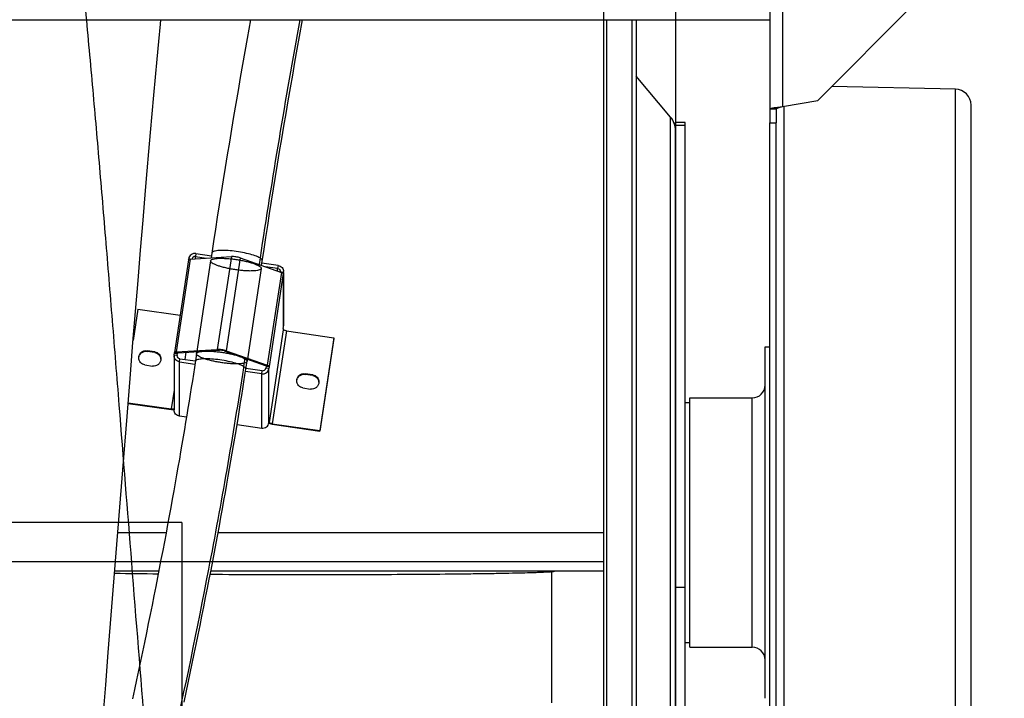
# Model space of a CAD drawing. Extents: x 0 to 420, y -49 to 297.
# Tile 8 of 20: x 212 to 243, y 89 to 110. Entities that reach past the tile are written whole.
import ezdxf

# ---------------------------------------------------------------- set-up
doc = ezdxf.new("R2010")
doc.units = 0
doc.header["$LTSCALE"] = 23.1
doc.layers.get('0').update_dxf_attribs({"linetype": 'CONTINUOUS'})
for name, color, linetype in [('110528_DXF_CONTINUOUS_LINE', 7, 'CONTINUOUS'), ('110528_DXF_DIMENSION', 7, 'CONTINUOUS'), ('110536_DXF_CONTINUOUS_LINE', 7, 'CONTINUOUS'), ('110618_DXF_CONTINUOUS_LINE', 7, 'CONTINUOUS'), ('110660_DXF_CONTINUOUS_LINE', 7, 'CONTINUOUS'), ('110802_DXF_CONTINUOUS_LINE', 7, 'CONTINUOUS'), ('111735_DXF_CONTINUOUS_LINE', 7, 'CONTINUOUS'), ('111736_DXF_CONTINUOUS_LINE', 7, 'CONTINUOUS'), ('124297_DXF_CONTINUOUS_LINE', 7, 'CONTINUOUS'), ('ASE_85_125-10_DXF_DIMENSIO', 7, 'CONTINUOUS'), ('G_ASE_DUMMY_DXF_CONTINUOUS', 7, 'CONTINUOUS'), ('GUIDE_125_DXF_CONTINUOUS_L', 7, 'CONTINUOUS'), ('HOSE_125_10_DXF_CONTINUOUS', 7, 'CONTINUOUS'), ('SPRING_DUMMYDXF_CONTINUOUS', 7, 'CONTINUOUS')]:
    doc.layers.add(name, color=color, linetype=linetype)
doc.styles.get("Standard").update_dxf_attribs({"font": 'txt', "width": 0.7})
doc.dimstyles.new('DIMSTYLE_2', dxfattribs={"dimtxt": 3.5, "dimasz": 3, "dimexe": 1.5, "dimexo": 1, "dimgap": 0.875, "dimtad": 1, "dimdec": 3, "dimlfac": 10, "dimtxsty": 'STANDARD', "dimblk": '_ARROW_FILLED', "dimblk1": '_ARROW_FILLED', "dimblk2": '_ARROW_FILLED', "dimcen": 0.09, "dimazin": 3, "dimtp": 0.8, "dimtm": 0.8, "dimtfac": 1, "dimtdec": 3, "dimtofl": 0, "dimtmove": 0, "dimatfit": 3, "dimtolj": 1})

# ---------------------------------------------------------------- blocks, each defined once
blk = doc.blocks.new('_ARROW_FILLED')
at = {"color": 0, "linetype": 'BYBLOCK'}
blk.add_solid([(0, 0), (-1, 0.167), (-1, -0.167)], dxfattribs=at)
blk = doc.blocks.new('*D4')
at = {"layer": 'ASE_85_125-10_DXF_DIMENSIO', "color": 2, "linetype": 'CONTINUOUS'}
for p, q in [((241.104, 121.428), (265.404, 121.428)), ((263.904, 121.428), (263.904, 94.001)), ((263.904, 66.574), (263.904, 94.001)), ((241.104, 66.574), (265.404, 66.574))]:
    blk.add_line(p, q, dxfattribs=at)
at = {"layer": 'ASE_85_125-10_DXF_DIMENSIO', "color": 2, "linetype": 'CONTINUOUS', "xscale": 3, "yscale": 3, "zscale": 3}
for p, rotation in [((263.904, 121.428), 90), ((263.904, 66.574), 270)]:
    blk.add_blockref('_ARROW_FILLED', p, dxfattribs=dict(at, rotation=rotation))
at = {"layer": 'ASE_85_125-10_DXF_DIMENSIO', "color": 2, "linetype": 'CONTINUOUS', "insert": (259.529, 94.001), "char_height": 3.5, "width": 26.25, "attachment_point": 2, "rotation": 90}
blk.add_mtext('548,533', dxfattribs=at)
blk = doc.blocks.new('*D5')
at = {"layer": 'ASE_85_125-10_DXF_DIMENSIO', "color": 2, "linetype": 'CONTINUOUS'}
for p, q in [((242.204, 119.501), (255.404, 119.501)), ((253.904, 119.501), (253.904, 94.001)), ((253.904, 68.501), (253.904, 94.001)), ((242.204, 68.501), (255.404, 68.501))]:
    blk.add_line(p, q, dxfattribs=at)
at = {"layer": 'ASE_85_125-10_DXF_DIMENSIO', "color": 2, "linetype": 'CONTINUOUS', "xscale": 3, "yscale": 3, "zscale": 3}
for p, rotation in [((253.904, 119.501), 90), ((253.904, 68.501), 270)]:
    blk.add_blockref('_ARROW_FILLED', p, dxfattribs=dict(at, rotation=rotation))
at = {"layer": 'ASE_85_125-10_DXF_DIMENSIO', "color": 2, "linetype": 'CONTINUOUS', "insert": (249.529, 94.001), "char_height": 3.5, "width": 10.875, "attachment_point": 2, "rotation": 90}
blk.add_mtext('510', dxfattribs=at)

msp = doc.modelspace()

# ---------------------------------------------------------------- linework, layer by layer
at = {"layer": '110528_DXF_CONTINUOUS_LINE', "color": 7, "linetype": 'CONTINUOUS'}
for p, q in [((230.40135, 109.73186), (230.40135, 78.60101)), ((231.28747, 109.73186), (231.28747, 78.60101))]:
    msp.add_line(p, q, dxfattribs=at)
at = {"layer": '110528_DXF_CONTINUOUS_LINE', "color": 9, "linetype": 'CONTINUOUS'}
for p, q in [((230.48843, 109.73186), (230.48843, 78.60101)), ((232.49703, 81.31978), (232.49703, 106.68225))]:
    msp.add_line(p, q, dxfattribs=at)
at = {"layer": '110528_DXF_CONTINUOUS_LINE', "color": 3, "linetype": 'CONTINUOUS'}
for p, q in [((231.41737, 109.73186), (231.41737, 78.60101)), ((232.49703, 106.68225), (231.41737, 107.96893))]:
    msp.add_line(p, q, dxfattribs=at)
msp.add_arc((231.9991, 106.26443), 0.65, 0, 40, dxfattribs=at)
at = {"layer": '110528_DXF_DIMENSION', "color": 2, "linetype": 'CONTINUOUS'}
msp.add_line((232.6491, 135.25044), (232.6491, 52.75159), dxfattribs=at)
at = {"layer": '110536_DXF_CONTINUOUS_LINE', "color": 3, "linetype": 'CONTINUOUS'}
for p, q in [((235.6036, 117.19306), (235.6036, 106.50101)), ((240.1036, 110.20632), (237.1036, 107.20632)), ((236.0036, 107.01236), (237.1036, 107.20632)), ((235.6036, 70.80897), (235.6036, 106.50101))]:
    msp.add_line(p, q, dxfattribs=at)
at = {"layer": '110536_DXF_CONTINUOUS_LINE', "color": 9, "linetype": 'CONTINUOUS'}
msp.add_line((236.0036, 117.25327), (236.0036, 107.01236), dxfattribs=at)
at = {"layer": '110536_DXF_CONTINUOUS_LINE', "color": 7, "linetype": 'CONTINUOUS'}
for p, q in [((235.6036, 106.93934), (235.8036, 106.93934)), ((235.8036, 106.93934), (235.8036, 106.50101)), ((235.6036, 106.50101), (235.8036, 106.50101)), ((235.8036, 81.06269), (235.8036, 106.50101))]:
    msp.add_line(p, q, dxfattribs=at)
at = {"layer": '110536_DXF_CONTINUOUS_LINE', "color": 3, "linetype": 'CONTINUOUS'}
msp.add_open_spline([(235.6036, 106.93934), (235.6036, 106.94331), (235.6155, 106.95206), (235.6378, 106.95896), (235.67521, 106.96814), (235.74698, 106.98058), (235.85821, 106.9955), (235.95256, 107.00643), (236.0036, 107.01236)], degree=3, knots=[0, 0, 0, 0, 0.0290834, 0.08885385, 0.18164624, 0.30490852, 0.62429132, 1, 1, 1, 1], dxfattribs=at)
at = {"layer": '110536_DXF_CONTINUOUS_LINE', "color": 7, "linetype": 'CONTINUOUS'}
msp.add_open_spline([(235.8036, 106.93934), (235.8036, 106.94726), (235.82661, 106.96434), (235.86762, 106.978), (235.93092, 106.99571), (235.97805, 107.00642), (236.0036, 107.01236)], degree=3, knots=[0, 0, 0, 0, 0.1095964, 0.32647794, 0.63723776, 1, 1, 1, 1], dxfattribs=at)
at = {"layer": '110618_DXF_CONTINUOUS_LINE', "color": 7, "linetype": 'CONTINUOUS'}
for p, q in [((232.9491, 106.51852), (232.6491, 106.51852)), ((232.9491, 81.48351), (232.9491, 106.51852))]:
    msp.add_line(p, q, dxfattribs=at)
at = {"layer": '110618_DXF_CONTINUOUS_LINE', "color": 3, "linetype": 'CONTINUOUS'}
msp.add_line((232.6491, 84.7707), (232.6491, 106.51852), dxfattribs=at)
at = {"layer": '110618_DXF_CONTINUOUS_LINE', "color": 9, "linetype": 'CONTINUOUS'}
for p, q in [((232.9491, 106.42589), (232.6491, 106.42589)), ((232.6491, 91.97338), (232.9491, 91.97338))]:
    msp.add_line(p, q, dxfattribs=at)
at = {"layer": '110660_DXF_CONTINUOUS_LINE', "color": 9, "linetype": 'CONTINUOUS'}
for p, q in [((217.63994, 102.41714), (217.62524, 102.3203)), ((217.46331, 102.24242), (217.02241, 99.33701)), ((217.41272, 102.25223), (217.47522, 102.24314)), ((217.62524, 102.25216), (217.62524, 102.3203)), ((218.09814, 102.18933), (217.65724, 99.28392)), ((218.74919, 102.31974), (218.30829, 99.41433)), ((219.02897, 102.27904), (218.58807, 99.37363)), ((220.21171, 102.04302), (220.19701, 101.94617)), ((219.68002, 101.94927), (219.23912, 99.04387)), ((220.31485, 101.82759), (219.87395, 98.92218)), ((220.37279, 101.7904), (219.93189, 98.88499)), ((220.19701, 101.86897), (220.19701, 101.94617)), ((220.38014, 101.82054), (220.30294, 101.83177)), ((220.38014, 100.12236), (220.38014, 101.82054)), ((220.37279, 100.03327), (219.93189, 97.12786)), ((220.47171, 99.99854), (220.03081, 97.09313)), ((216.11088, 99.35548), (216.11088, 99.37582)), ((216.34828, 99.32095), (216.34828, 99.34129)), ((216.95712, 99.24997), (217.05603, 99.23558)), ((217.06338, 99.30229), (216.96447, 99.31668)), ((217.09235, 99.31246), (217.02241, 99.33701)), ((218.37824, 99.38978), (218.30829, 99.41433)), ((218.51812, 99.36943), (218.58807, 99.37363)), ((217.05603, 99.22119), (217.05603, 99.23558)), ((217.12555, 99.0275), (217.14025, 99.12435)), ((217.12555, 97.32932), (217.12555, 99.0275)), ((219.69732, 98.65337), (219.71202, 98.75022)), ((219.69732, 96.95519), (219.69732, 98.65337)), ((219.80401, 98.91798), (219.87395, 98.92218)), ((219.92454, 98.81829), (219.82563, 98.83268)), ((219.83298, 98.89938), (219.93189, 98.88499)), ((219.92454, 97.12011), (219.92454, 98.81829)), ((221.05659, 98.63601), (221.05659, 98.65634)), ((221.29398, 98.60147), (221.29398, 98.62181)), ((216.95495, 98.14268), (216.86555, 97.55359)), ((216.86555, 97.53326), (216.86555, 97.55359)), ((219.9258, 97.12874), (219.93189, 97.12786)), ((220.03081, 97.07279), (220.03081, 97.09313))]:
    msp.add_line(p, q, dxfattribs=at)
at = {"layer": '110660_DXF_CONTINUOUS_LINE', "color": 7, "linetype": 'CONTINUOUS'}
for p, q in [((217.63994, 102.41714), (218.12206, 102.34701)), ((217.40546, 102.22332), (216.96456, 99.31791)), ((217.40925, 102.2294), (217.41272, 102.25223)), ((217.46331, 102.24242), (218.74919, 102.31974)), ((219.02897, 102.27904), (220.31485, 101.82759)), ((220.21171, 102.04302), (219.70543, 102.11667)), ((220.38014, 101.82054), (220.37279, 101.77212)), ((220.37279, 101.7904), (220.37279, 101.77212)), ((220.38231, 101.82054), (220.38231, 100.15114)), ((215.82274, 100.67485), (215.67476, 99.69968)), ((215.82274, 100.67485), (217.14137, 100.48302)), ((220.37279, 100.07394), (220.38014, 100.12236)), ((220.37279, 100.07394), (220.37279, 100.03327)), ((220.47171, 99.99854), (221.95542, 99.7827)), ((221.95542, 99.7827), (221.51452, 96.87729)), ((221.95542, 99.76236), (221.95542, 99.7827)), ((216.34828, 99.34129), (216.11088, 99.37582)), ((216.95712, 99.24997), (216.96447, 99.2984)), ((216.96458, 99.3179), (216.96447, 99.31668)), ((216.96447, 99.2984), (216.96447, 99.31668)), ((216.96447, 99.2984), (217.06338, 99.28401)), ((217.02241, 99.33701), (218.30829, 99.41433)), ((218.58807, 99.37363), (219.87395, 98.92218)), ((216.95495, 99.22119), (216.95495, 97.52301)), ((217.12555, 99.0275), (217.60762, 98.95737)), ((216.04328, 98.93032), (216.28067, 98.89579)), ((219.69732, 98.65337), (219.19099, 98.72703)), ((219.93189, 98.86671), (219.83298, 98.8811)), ((219.93189, 98.86671), (219.92454, 98.81829)), ((219.93189, 98.88499), (219.93189, 98.86671)), ((221.29398, 98.62181), (221.05659, 98.65634)), ((220.98898, 98.21085), (221.22638, 98.17631)), ((215.51789, 97.74965), (216.86555, 97.55359)), ((217.34391, 97.29756), (217.12555, 97.32932)), ((219.92454, 97.12011), (219.93189, 97.16853)), ((219.93189, 97.16853), (219.93189, 97.12786)), ((219.93211, 97.12649), (219.93189, 97.12786)), ((220.03081, 97.09313), (221.51452, 96.87729)), ((218.92754, 97.06718), (219.69732, 96.95519)), ((221.51452, 96.85695), (221.51452, 96.87729))]:
    msp.add_line(p, q, dxfattribs=at)
at = {"layer": '110660_DXF_CONTINUOUS_LINE', "color": 3, "linetype": 'CONTINUOUS'}
for p, q in [((217.62524, 102.3203), (217.95665, 102.27209)), ((220.19701, 101.94617), (219.82151, 102.00079)), ((221.95542, 99.76236), (221.51452, 96.85695)), ((216.34828, 99.32095), (216.11088, 99.35548)), ((217.05603, 99.23558), (217.06338, 99.28401)), ((217.06344, 99.3029), (217.06338, 99.30229)), ((217.06338, 99.28401), (217.06338, 99.30229)), ((217.09235, 99.31246), (218.37824, 99.38978)), ((217.2996, 99.10117), (217.33387, 99.32698)), ((218.51812, 99.36943), (219.80401, 98.91798)), ((217.14025, 99.12435), (217.6223, 99.05422)), ((219.71202, 98.75022), (219.2056, 98.82389)), ((219.83298, 98.8811), (219.82563, 98.83268)), ((219.83298, 98.89938), (219.83298, 98.8811)), ((221.29398, 98.60147), (221.05659, 98.63601)), ((215.51628, 97.72954), (216.86555, 97.53326)), ((220.03081, 97.07279), (221.51452, 96.85695))]:
    msp.add_line(p, q, dxfattribs=at)
for centre, radius, start, end in [((220.18604, 101.84932), 0.09627, 353.981019, 359.998776), ((216.32328, 99.09814), 0.22119, 3.149324, 7.869492), ((217.15103, 99.2212), 0.09607, 171.388582, 180.002413), ((221.26899, 98.37866), 0.22119, 3.149324, 7.869492), ((216.98395, 98.22578), 0.70174, 267.161296, 267.638026), ((220.17246, 98.04655), 0.984, 261.541736, 261.722902)]:
    msp.add_arc(centre, radius, start, end, dxfattribs=at)
at = {"layer": '110660_DXF_CONTINUOUS_LINE', "color": 7, "linetype": 'CONTINUOUS'}
for centre, start, end in [((220.19016, 101.84931), 351.388582, 0.002413), ((220.19016, 100.15114), 351.388582, 0.002413), ((217.1471, 99.2212), 171.388582, 180.002413)]:
    msp.add_arc(centre, 0.19215, start, end, dxfattribs=at)
for points, knots in [([(217.63994, 102.41714), (217.58951, 102.42448), (217.47921, 102.39921), (217.42025, 102.3019), (217.41272, 102.25223)], [0, 0, 0, 0, 0.50355649, 1, 1, 1, 1]), ([(219.02897, 102.27904), (218.98381, 102.29489), (218.89061, 102.31356), (218.79582, 102.32255), (218.74919, 102.31974)], [0, 0, 0, 0, 0.50602438, 1, 1, 1, 1]), ([(217.46331, 102.24242), (217.44926, 102.24158), (217.43051, 102.24048), (217.40649, 102.23005), (217.40546, 102.22332)], [0, 0, 0, 0, 0.67371986, 1, 1, 1, 1]), ([(220.21171, 102.04302), (220.25744, 102.03636), (220.3468, 101.98975), (220.38231, 101.89492), (220.38231, 101.84932)], [0, 0, 0, 0, 0.50338368, 1, 1, 1, 1]), ([(220.37279, 101.7904), (220.37279, 101.79816), (220.34945, 101.81475), (220.32966, 101.82239), (220.31485, 101.82759)], [0, 0, 0, 0, 0.3308568, 1, 1, 1, 1]), ([(220.47171, 99.99854), (220.45901, 100.00039), (220.43561, 100.00462), (220.4042, 100.01334), (220.38441, 100.02113), (220.37279, 100.02939), (220.37279, 100.03327)], [0, 0, 0, 0, 0.35973618, 0.67130608, 0.89124201, 1, 1, 1, 1]), ([(215.84708, 99.15307), (215.84708, 99.1851), (215.86157, 99.25024), (215.92256, 99.32919), (216.01119, 99.37618), (216.07854, 99.38052), (216.11088, 99.37582)], [0, 0, 0, 0, 0.24736818, 0.49640861, 0.74761506, 1, 1, 1, 1]), ([(216.34828, 99.34129), (216.40088, 99.33363), (216.50364, 99.28002), (216.54447, 99.17097), (216.54447, 99.11854)], [0, 0, 0, 0, 0.50341839, 1, 1, 1, 1]), ([(217.02241, 99.33701), (217.00836, 99.33617), (216.98961, 99.33507), (216.96559, 99.32464), (216.96456, 99.31791)], [0, 0, 0, 0, 0.67371986, 1, 1, 1, 1]), ([(218.58807, 99.37363), (218.54292, 99.38949), (218.44971, 99.40815), (218.35492, 99.41714), (218.30829, 99.41433)], [0, 0, 0, 0, 0.50602438, 1, 1, 1, 1]), ([(216.04328, 98.93032), (215.99067, 98.93798), (215.88791, 98.99159), (215.84708, 99.10064), (215.84708, 99.15307)], [0, 0, 0, 0, 0.50341839, 1, 1, 1, 1]), ([(216.54447, 99.11854), (216.54448, 99.08651), (216.52998, 99.02137), (216.46899, 98.94242), (216.38036, 98.89543), (216.31301, 98.89108), (216.28067, 98.89579)], [0, 0, 0, 0, 0.24736818, 0.49640861, 0.74761506, 1, 1, 1, 1]), ([(217.12555, 99.0275), (217.07982, 99.03415), (216.99046, 99.08077), (216.95495, 99.17559), (216.95495, 99.22119)], [0, 0, 0, 0, 0.50338368, 1, 1, 1, 1]), ([(219.69732, 98.65337), (219.74775, 98.64604), (219.85805, 98.67131), (219.91701, 98.76861), (219.92454, 98.81829)], [0, 0, 0, 0, 0.50355649, 1, 1, 1, 1]), ([(219.93189, 98.88499), (219.93189, 98.89275), (219.90855, 98.90934), (219.88876, 98.91699), (219.87395, 98.92218)], [0, 0, 0, 0, 0.3308568, 1, 1, 1, 1]), ([(220.79279, 98.4336), (220.79278, 98.46563), (220.80728, 98.53076), (220.86827, 98.60971), (220.9569, 98.65671), (221.02425, 98.66105), (221.05659, 98.65634)], [0, 0, 0, 0, 0.24736818, 0.49640861, 0.74761506, 1, 1, 1, 1]), ([(220.98898, 98.21085), (220.93638, 98.2185), (220.83362, 98.27211), (220.79279, 98.38116), (220.79279, 98.4336)], [0, 0, 0, 0, 0.50341839, 1, 1, 1, 1]), ([(221.49018, 98.39906), (221.49018, 98.36703), (221.47569, 98.3019), (221.4147, 98.22295), (221.32607, 98.17595), (221.25872, 98.17161), (221.22638, 98.17631)], [0, 0, 0, 0, 0.24736818, 0.49640861, 0.74761506, 1, 1, 1, 1]), ([(221.29398, 98.62181), (221.34659, 98.61416), (221.44935, 98.56055), (221.49018, 98.4515), (221.49018, 98.39906)], [0, 0, 0, 0, 0.50341839, 1, 1, 1, 1]), ([(216.95499, 97.55223), (216.94326, 97.54884), (216.91274, 97.54852), (216.88308, 97.55105), (216.86555, 97.55359)], [0, 0, 0, 0, 0.40814424, 1, 1, 1, 1]), ([(217.12555, 97.32932), (217.07982, 97.33597), (216.99046, 97.38259), (216.95495, 97.47742), (216.95495, 97.52301)], [0, 0, 0, 0, 0.50338368, 1, 1, 1, 1]), ([(219.69732, 96.95519), (219.74775, 96.94786), (219.85805, 96.97313), (219.91701, 97.07043), (219.92454, 97.12011)], [0, 0, 0, 0, 0.50355649, 1, 1, 1, 1]), ([(220.03081, 97.09313), (220.01862, 97.0949), (219.99596, 97.09904), (219.9655, 97.1071), (219.94501, 97.11527), (219.93336, 97.12243), (219.93211, 97.12649)], [0, 0, 0, 0, 0.34918657, 0.65555022, 0.87958158, 1, 1, 1, 1])]:
    msp.add_open_spline(points, degree=3, knots=knots, dxfattribs=at)
at = {"layer": '110660_DXF_CONTINUOUS_LINE', "color": 3, "linetype": 'CONTINUOUS'}
for points, knots in [([(217.62524, 102.3203), (217.60123, 102.32379), (217.54906, 102.31279), (217.51859, 102.26874), (217.5131, 102.24543)], [0, 0, 0, 0, 0.5032786, 1, 1, 1, 1]), ([(220.19701, 101.94617), (220.21988, 101.94284), (220.26456, 101.91954), (220.28231, 101.87212), (220.28231, 101.84932)], [0, 0, 0, 0, 0.50338368, 1, 1, 1, 1]), ([(215.8484, 99.1568), (215.85168, 99.18671), (215.87099, 99.24606), (215.93289, 99.31597), (216.01751, 99.35665), (216.08053, 99.3599), (216.11088, 99.35548)], [0, 0, 0, 0, 0.24742534, 0.49661943, 0.74779847, 1, 1, 1, 1]), ([(216.34828, 99.32095), (216.39611, 99.31399), (216.48943, 99.26884), (216.53586, 99.17571), (216.54239, 99.12842)], [0, 0, 0, 0, 0.50317023, 1, 1, 1, 1]), ([(217.09235, 99.31246), (217.08533, 99.31203), (217.07595, 99.31149), (217.06394, 99.30627), (217.06343, 99.3029)], [0, 0, 0, 0, 0.67371986, 1, 1, 1, 1]), ([(218.51812, 99.36943), (218.49555, 99.37735), (218.44894, 99.38669), (218.40155, 99.39118), (218.37824, 99.38978)], [0, 0, 0, 0, 0.50602438, 1, 1, 1, 1]), ([(217.14025, 99.12435), (217.11738, 99.12767), (217.0727, 99.15098), (217.05495, 99.19839), (217.05495, 99.22119)], [0, 0, 0, 0, 0.50338368, 1, 1, 1, 1]), ([(219.71202, 98.75022), (219.73723, 98.74655), (219.79238, 98.75919), (219.82186, 98.80784), (219.82563, 98.83268)], [0, 0, 0, 0, 0.50355649, 1, 1, 1, 1]), ([(219.83298, 98.89938), (219.83298, 98.90326), (219.82131, 98.91156), (219.81141, 98.91538), (219.80401, 98.91798)], [0, 0, 0, 0, 0.3308568, 1, 1, 1, 1]), ([(220.7941, 98.43732), (220.79739, 98.46723), (220.8167, 98.52659), (220.87859, 98.5965), (220.96321, 98.63717), (221.02624, 98.64042), (221.05659, 98.63601)], [0, 0, 0, 0, 0.24742534, 0.49661943, 0.74779847, 1, 1, 1, 1]), ([(221.29398, 98.60147), (221.34182, 98.59451), (221.43514, 98.54937), (221.48156, 98.45623), (221.4881, 98.40895)], [0, 0, 0, 0, 0.50317023, 1, 1, 1, 1]), ([(216.9492, 97.5249), (216.94252, 97.52523), (216.91455, 97.52701), (216.88667, 97.53019), (216.86555, 97.53326)], [0, 0, 0, 0, 0.23860452, 1, 1, 1, 1]), ([(220.02773, 97.07325), (220.01812, 97.07467), (219.98158, 97.08067), (219.94533, 97.08864), (219.91907, 97.09616)], [0, 0, 0, 0, 0.2623746, 1, 1, 1, 1])]:
    msp.add_open_spline(points, degree=3, knots=knots, dxfattribs=at)
at = {"layer": '110660_DXF_CONTINUOUS_LINE', "color": 9, "linetype": 'CONTINUOUS'}
for points in [[(218.09777, 102.18442), (218.09777, 102.19475), (218.11273, 102.21948), (218.15753, 102.23941), (218.22296, 102.25584), (218.31065, 102.2657), (218.41763, 102.2697), (218.54047, 102.26707), (218.6753, 102.25799), (218.81719, 102.2427), (218.96176, 102.22165), (219.10367, 102.19563), (219.23854, 102.16544), (219.36143, 102.13226), (219.46854, 102.09706), (219.55618, 102.06153), (219.62186, 102.02599), (219.66487, 101.99344), (219.68039, 101.96571), (219.68039, 101.95419)], [(219.68039, 101.95419), (219.68039, 101.94385), (219.66543, 101.91912), (219.62063, 101.8992), (219.5552, 101.88276), (219.46751, 101.8729), (219.36053, 101.86891), (219.23769, 101.87153), (219.10286, 101.88061), (218.96097, 101.89591), (218.8164, 101.91695), (218.67449, 101.94297), (218.53962, 101.97316), (218.41673, 102.00635), (218.30962, 102.04155), (218.22198, 102.07708), (218.1563, 102.11262), (218.11329, 102.14516), (218.09777, 102.17289), (218.09777, 102.18442)], [(217.65687, 99.27901), (217.65687, 99.28935), (217.67183, 99.31407), (217.71663, 99.334), (217.78206, 99.35043), (217.86975, 99.36029), (217.97673, 99.36429), (218.09957, 99.36166), (218.2344, 99.35259), (218.37629, 99.33729), (218.52086, 99.31624), (218.66277, 99.29022), (218.79764, 99.26003), (218.92053, 99.22685), (219.02764, 99.19165), (219.11528, 99.15612), (219.18096, 99.12058), (219.22397, 99.08803), (219.23949, 99.0603), (219.23949, 99.04878)], [(219.23949, 99.04878), (219.23949, 99.03844), (219.22453, 99.01371), (219.17973, 98.99379), (219.1143, 98.97735), (219.02661, 98.9675), (218.91963, 98.9635), (218.79679, 98.96612), (218.66196, 98.9752), (218.52007, 98.9905), (218.3755, 99.01154), (218.23359, 99.03756), (218.09872, 99.06776), (217.97583, 99.10094), (217.86872, 99.13614), (217.78108, 99.17167), (217.7154, 99.20721), (217.67239, 99.23975), (217.65687, 99.26748), (217.65687, 99.27901)]]:
    msp.add_open_spline(points, degree=3, knots=[0, 0, 0, 0, 0.01846624, 0.04597067, 0.08604568, 0.13896368, 0.20315788, 0.27727291, 0.35833852, 0.44452312, 0.532171, 0.61930316, 0.70221819, 0.7790283, 0.84662674, 0.90352063, 0.94786164, 0.97940681, 1, 1, 1, 1], dxfattribs=at)
at = {"layer": '110802_DXF_CONTINUOUS_LINE', "color": 7, "linetype": 'CONTINUOUS'}
msp.add_line((143.4036, 109.73186), (235.6036, 109.73186), dxfattribs=at)
at = {"layer": '111735_DXF_CONTINUOUS_LINE', "color": 7, "linetype": 'CONTINUOUS'}
for p, q in [((232.9491, 97.75101), (233.1036, 97.75101)), ((232.9491, 90.25101), (233.1036, 90.25101))]:
    msp.add_line(p, q, dxfattribs=at)
at = {"layer": '111736_DXF_CONTINUOUS_LINE', "color": 7, "linetype": 'CONTINUOUS'}
for p, q in [((235.4536, 99.50101), (235.6036, 99.50101)), ((235.4536, 88.50104), (235.4536, 99.50099)), ((233.1036, 97.90101), (235.0536, 97.90101)), ((233.1036, 90.10101), (233.1036, 97.90101)), ((233.1036, 90.10101), (235.0536, 90.10101))]:
    msp.add_line(p, q, dxfattribs=at)
at = {"layer": '111736_DXF_CONTINUOUS_LINE', "color": 9, "linetype": 'CONTINUOUS'}
msp.add_line((235.0536, 90.10101), (235.0536, 97.90101), dxfattribs=at)
at = {"layer": '111736_DXF_CONTINUOUS_LINE', "color": 7, "linetype": 'CONTINUOUS'}
for centre, start, end in [((235.0536, 98.30101), 270, 360), ((235.0536, 89.70101), 0, 90)]:
    msp.add_arc(centre, 0.4, start, end, dxfattribs=at)
at = {"layer": '124297_DXF_CONTINUOUS_LINE', "color": 7, "linetype": 'CONTINUOUS'}
msp.add_line((228.77135, 92.4659), (228.77135, 88.36302), dxfattribs=at)
for centre, radius, start, end in [((218.60924, 286.97527), 194.59042, 268.9648737, 269.3665404), ((221.17976, 598.61668), 506.24343, 269.6497575, 270.0024429)]:
    msp.add_arc(centre, radius, start, end, dxfattribs=at)
msp.add_open_spline([(221.20135, 92.37325), (221.69691, 92.37325), (222.6692, 92.37458), (224.08124, 92.38054), (225.1984, 92.3888), (226.02418, 92.39742), (226.57842, 92.40448), (227.08142, 92.41225), (227.52838, 92.42066), (227.91505, 92.4296), (228.19784, 92.4378), (228.3912, 92.44476), (228.51075, 92.44975), (228.61287, 92.45481), (228.69735, 92.45989), (228.76392, 92.46498), (228.80823, 92.46947), (228.83447, 92.47333), (228.84759, 92.47587), (228.85588, 92.47831), (228.86032, 92.48036), (228.86109, 92.48171)], degree=3, knots=[0, 0, 0, 0, 0.19401083, 0.38064434, 0.55280507, 0.63138423, 0.70394779, 0.76980463, 0.82832775, 0.87896029, 0.92122109, 0.93908401, 0.95471, 0.96806355, 0.97911299, 0.98783517, 0.99421271, 0.9965212, 0.99824509, 0.9993925, 1, 1, 1, 1], dxfattribs=at)
at = {"layer": 'G_ASE_DUMMY_DXF_CONTINUOUS', "color": 7, "linetype": 'CONTINUOUS'}
for p, q in [((216.70447, 93.68123), (215.19474, 93.68123)), ((230.40135, 93.68123), (218.3322, 93.68123)), ((216.47497, 92.48171), (215.09981, 92.48171)), ((230.40135, 92.48171), (218.10477, 92.48171))]:
    msp.add_line(p, q, dxfattribs=at)
at = {"layer": 'GUIDE_125_DXF_CONTINUOUS_L', "color": 7, "linetype": 'CONTINUOUS'}
for p, q in [((219.3515, 109.73186), (219.24585, 109.14738)), ((220.88289, 109.21005), (220.97791, 109.73186)), ((217.66681, 99.347), (217.59134, 98.85066)), ((218.89469, 96.86854), (218.96869, 97.31814))]:
    msp.add_line(p, q, dxfattribs=at)
at = {"layer": 'GUIDE_125_DXF_CONTINUOUS_L', "color": 9, "linetype": 'CONTINUOUS'}
for p, q in [((219.64577, 102.27684), (219.61489, 102.07334)), ((219.16985, 99.14062), (219.13102, 98.88478)), ((219.13102, 98.88478), (219.12358, 98.83582))]:
    msp.add_line(p, q, dxfattribs=at)
at = {"layer": 'GUIDE_125_DXF_CONTINUOUS_L', "color": 7, "linetype": 'CONTINUOUS'}
for points in [[(219.24585, 109.14738), (219.17268, 108.73739), (219.10037, 108.32826), (219.02896, 107.92015), (218.95844, 107.51323), (218.88887, 107.10786), (218.82028, 106.70424), (218.75267, 106.30246), (218.68606, 105.90274), (218.62046, 105.50521), (218.55588, 105.10999), (218.49233, 104.71728), (218.42983, 104.32716), (218.36837, 103.93978), (218.30798, 103.55533), (218.24867, 103.17396), (218.19042, 102.79574), (218.11211, 102.28143)], [(219.6946, 102.04535), (219.77123, 102.54855), (219.82849, 102.92039), (219.88685, 103.29561), (219.94631, 103.67419), (220.00687, 104.05594), (220.06847, 104.44052), (220.13111, 104.82778), (220.19478, 105.21762), (220.25945, 105.60972), (220.32509, 106.00395), (220.39171, 106.40017), (220.45926, 106.79807), (220.52772, 107.19751), (220.59709, 107.59833), (220.66731, 108.00017), (220.73837, 108.40288), (220.81024, 108.80628), (220.88289, 109.21005)], [(218.96869, 97.31814), (219.00451, 97.53893), (219.03956, 97.75716), (219.07386, 97.97281), (219.10747, 98.18631), (219.14042, 98.39778), (219.17269, 98.60707), (219.24956, 99.11263)], [(217.59134, 98.85066), (217.52736, 98.43771), (217.49433, 98.22782), (217.46058, 98.01559), (217.42607, 97.80068), (217.39078, 97.58308), (217.3547, 97.36283), (217.3178, 97.13963), (217.28005, 96.9135), (217.24146, 96.68445), (217.20197, 96.45216), (217.16155, 96.21663), (217.12022, 95.97789), (217.07791, 95.73565), (217.0346, 95.4899), (216.99029, 95.2407), (216.94495, 94.98788), (216.89855, 94.73137), (216.85109, 94.47131), (216.80262, 94.20791), (216.75312, 93.94117), (216.70259, 93.67117), (216.65108, 93.39825), (216.5986, 93.12244), (216.54514, 92.84383), (216.49079, 92.56286), (216.43554, 92.27957), (216.37941, 91.99407), (216.32249, 91.70689), (216.2648, 91.41812), (216.20635, 91.12784), (216.14722, 90.83654), (216.08744, 90.54437), (216.02702, 90.25135), (215.96601, 89.9578), (215.90452, 89.66422), (215.84249, 89.37029), (215.77969, 89.07502), (215.71619, 88.77875), (215.65197, 88.48137)], [(217.26624, 88.37585), (217.33166, 88.68066), (217.39634, 88.98442), (217.46027, 89.28703), (217.52344, 89.58842), (217.58585, 89.88852), (217.64748, 90.18719), (217.70832, 90.48435), (217.76836, 90.77991), (217.82759, 91.07379), (217.88599, 91.36585), (217.94355, 91.65603), (218.00026, 91.94424), (218.05611, 92.23035), (218.11109, 92.51435), (218.16519, 92.79611), (218.21836, 93.07528), (218.2706, 93.35187), (218.32189, 93.62574), (218.37216, 93.89639), (218.42138, 94.1637), (218.46957, 94.42769), (218.51668, 94.688), (218.56269, 94.94441), (218.60764, 95.19707), (218.65156, 95.44617), (218.69446, 95.69163), (218.73635, 95.93346), (218.7773, 96.17206), (218.81733, 96.40737), (218.85643, 96.6394), (218.89469, 96.86854)]]:
    msp.add_lwpolyline(points, dxfattribs=at)
at = {"layer": 'GUIDE_125_DXF_CONTINUOUS_L', "color": 9, "linetype": 'CONTINUOUS'}
msp.add_arc((471.35146, 64.11439), 254.58226, 169.6776083, 171.3787376, dxfattribs=at)
for points, knots in [([(219.64577, 102.27684), (219.59919, 102.30455), (219.47978, 102.35307), (219.27451, 102.41248), (219.03096, 102.46274), (218.77629, 102.49826), (218.56953, 102.51316), (218.41971, 102.51344), (218.32711, 102.50852), (218.24951, 102.49776), (218.18595, 102.48223), (218.1387, 102.45666), (218.13524, 102.43386)], [0, 0, 0, 0, 0.10402831, 0.2455543, 0.41028373, 0.58076475, 0.73881139, 0.80788475, 0.86790054, 0.91746923, 0.95573168, 1, 1, 1, 1]), ([(219.71713, 102.19381), (219.71925, 102.20774), (219.7053, 102.23257), (219.67718, 102.25677), (219.65716, 102.27006), (219.64577, 102.27684)], [0, 0, 0, 0, 0.37226028, 0.64963797, 1, 1, 1, 1]), ([(219.13102, 98.88478), (219.08444, 98.91249), (218.96503, 98.96101), (218.75976, 99.02042), (218.51621, 99.07068), (218.26154, 99.1062), (218.05478, 99.1211), (217.90496, 99.12138), (217.81236, 99.11646), (217.73476, 99.1057), (217.6712, 99.09017), (217.62395, 99.0646), (217.62049, 99.0418)], [0, 0, 0, 0, 0.10402832, 0.24555433, 0.41028378, 0.5807648, 0.73881145, 0.80788481, 0.86790059, 0.91746926, 0.9557317, 1, 1, 1, 1]), ([(219.12358, 98.83582), (218.96155, 97.77074), (218.61579, 95.66791), (217.88774, 91.70505), (216.96528, 87.2533), (216.00937, 83.18909), (215.27905, 80.40742), (214.92739, 79.17459), (214.75351, 78.6008)], [0, 0, 0, 0, 0.15602475, 0.30860425, 0.58350693, 0.81435863, 0.91316944, 1, 1, 1, 1]), ([(219.20238, 98.80175), (219.2045, 98.81568), (219.19055, 98.84051), (219.16243, 98.86471), (219.14242, 98.878), (219.13102, 98.88478)], [0, 0, 0, 0, 0.37226044, 0.64963812, 1, 1, 1, 1])]:
    msp.add_open_spline(points, degree=3, knots=knots, dxfattribs=at)
at = {"layer": 'HOSE_125_10_DXF_CONTINUOUS', "color": 9, "linetype": 'CONTINUOUS'}
for p, q in [((230.40135, 116.36601), (230.40135, 73.39485)), ((217.20135, 94.00101), (155.60135, 94.00101)), ((217.20135, 94.00101), (217.20135, 74.6522)), ((148.40135, 92.78157), (230.40135, 92.78157))]:
    msp.add_line(p, q, dxfattribs=at)
at = {"layer": 'HOSE_125_10_DXF_CONTINUOUS', "color": 7, "linetype": 'CONTINUOUS'}
for p, q in [((216.42663, 108.49848), (216.47797, 109.05163)), ((216.3752, 107.93697), (216.42663, 108.49848)), ((216.32366, 107.36712), (216.3752, 107.93697)), ((216.27199, 106.78872), (216.32366, 107.36712)), ((216.22013, 106.20169), (216.27199, 106.78872)), ((216.16809, 105.60626), (216.22013, 106.20169)), ((216.11591, 105.00287), (216.16809, 105.60626)), ((216.0636, 104.39217), (216.11591, 105.00287)), ((215.98496, 103.46359), (216.0636, 104.39217)), ((215.90615, 102.52167), (215.98496, 103.46359)), ((215.82723, 101.56777), (215.90615, 102.52167)), ((215.74816, 100.60296), (215.82723, 101.56777)), ((215.66898, 99.62834), (215.74816, 100.60296)), ((215.58967, 98.645), (215.66898, 99.62834)), ((215.48373, 97.32223), (215.58967, 98.645)), ((215.35099, 95.65381), (215.48373, 97.32223)), ((214.89718, 89.92923), (215.35099, 95.65381)), ((214.81663, 88.92077), (214.89718, 89.92923)), ((214.65521, 86.91714), (214.81663, 88.92077))]:
    msp.add_line(p, q, dxfattribs=at)
msp.add_lwpolyline([(216.47797, 109.05163), (216.52926, 109.59647), (216.54214, 109.73186)], dxfattribs=at)
at = {"layer": 'HOSE_125_10_DXF_CONTINUOUS', "color": 9, "linetype": 'CONTINUOUS'}
msp.add_open_spline([(217.20135, 74.6522), (217.07327, 75.87405), (216.81116, 78.56049), (216.43461, 82.81898), (216.03745, 87.62425), (215.64097, 92.61178), (215.30183, 96.90929), (215.02987, 100.30037), (214.81859, 102.88327), (214.60736, 105.39284), (214.39078, 107.87053), (214.16866, 110.28815), (213.9505, 112.51441), (213.74329, 114.47724), (213.54418, 116.21801), (213.3403, 117.83343), (213.15977, 119.09932), (213.01345, 120.00994), (212.90783, 120.61387), (212.80232, 121.16291), (212.6945, 121.66726), (212.58413, 122.12255), (212.47059, 122.52438), (212.35746, 122.85773), (212.24687, 123.11753), (212.1511, 123.28644), (212.07558, 123.38334), (212.02251, 123.43621), (211.96896, 123.4742), (211.91457, 123.49694), (211.85938, 123.50362), (211.80258, 123.49344), (211.74499, 123.46515), (211.68716, 123.41848), (211.62981, 123.35445), (211.54792, 123.23765), (211.44865, 123.0445), (211.33581, 122.75811), (211.22259, 122.40264), (211.10894, 121.97884), (210.99501, 121.48748), (210.87716, 120.91143), (210.75618, 120.24816), (210.5835, 119.19828), (210.39249, 117.85845), (210.18374, 116.20173), (209.98317, 114.45051), (209.77724, 112.49456), (209.56633, 110.34088), (209.35531, 108.05232), (209.05585, 104.64162), (208.69137, 100.22258), (208.25131, 94.67772), (207.88451, 90.03045), (207.57746, 86.23637), (207.3428, 83.41321), (207.10213, 80.62808), (206.866, 78.03811), (206.6417, 75.73152), (206.4259, 73.66442), (206.20486, 71.72689), (206.00967, 70.19598), (205.85162, 69.08417), (205.73715, 68.33905), (205.62279, 67.65606), (205.50588, 67.02242), (205.38614, 66.44351), (205.26296, 65.92471), (205.1402, 65.48528), (205.02023, 65.13277), (204.91705, 64.89449), (204.83583, 64.74851), (204.77867, 64.6634), (204.72139, 64.59569), (204.66369, 64.54534), (204.60507, 64.51257), (204.54358, 64.49794), (204.47951, 64.50465), (204.41527, 64.53412), (204.35252, 64.58438), (204.29044, 64.65492), (204.22858, 64.74578), (204.14022, 64.90501), (204.03299, 65.15809), (203.91071, 65.52493), (203.78792, 65.97223), (203.6647, 66.49881), (203.53713, 67.12342), (203.40618, 67.84888), (203.27217, 68.67727), (203.13799, 69.59005), (202.98079, 70.75392), (202.80395, 72.19253), (202.60332, 73.98021), (202.39738, 75.97031), (202.18643, 78.15534), (201.97538, 80.47117), (201.75801, 82.97006), (201.53489, 85.63537), (201.23963, 89.26587), (200.94791, 92.9505), (200.65502, 96.6532), (200.42626, 99.51992), (200.19752, 102.33317), (199.96291, 105.13696), (199.72229, 107.89637), (199.48615, 110.45623), (199.26184, 112.72955), (199.04612, 114.75994), (198.8252, 116.65596), (198.62989, 118.14908), (198.47164, 119.22889), (198.3572, 119.94888), (198.24289, 120.60606), (198.12605, 121.21252), (198.00644, 121.76293), (197.88339, 122.25197), (197.76082, 122.66125), (197.64105, 122.98413), (197.5376, 123.19783), (197.45593, 123.32422), (197.39867, 123.39512), (197.34108, 123.44867), (197.28267, 123.48473), (197.22302, 123.50251), (197.13558, 123.50001), (197.04895, 123.44748), (196.97261, 123.36656), (196.91052, 123.28061), (196.84876, 123.17439), (196.76081, 122.99408), (196.65374, 122.7154), (196.53123, 122.31824), (196.40828, 121.84096), (196.28495, 121.28485), (196.15733, 120.63052), (196.02633, 119.8753), (195.89226, 119.01725), (195.75804, 118.07583), (195.59471, 116.8333), (195.40647, 115.25819), (195.18927, 113.26324), (194.96632, 111.04055), (194.73794, 108.6014), (194.50943, 106.02083), (194.18647, 102.21059), (193.79371, 97.32909), (193.39848, 92.31097), (193.08019, 88.32238), (192.83264, 85.28396), (192.58516, 82.34463), (192.33162, 79.46696), (192.07178, 76.69496), (191.81625, 74.18427), (191.57336, 72.02174), (191.37549, 70.44053), (191.21154, 69.26425), (191.08761, 68.44496), (190.96381, 67.69826), (190.84019, 67.02631), (190.71672, 66.43102), (190.59355, 65.91393), (190.47077, 65.47638), (190.36256, 65.15954), (190.272, 64.94471), (190.20507, 64.80999), (190.13817, 64.69926), (190.07113, 64.61237), (190.00349, 64.54915), (189.93421, 64.50985), (189.86257, 64.4966), (189.79311, 64.51095), (189.72798, 64.54818), (189.66551, 64.60508), (189.60355, 64.68229), (189.54172, 64.77987), (189.47988, 64.89791), (189.39226, 65.09423), (189.28078, 65.40504), (189.15071, 65.85562), (189.01758, 66.40811), (188.88403, 67.0523), (188.75019, 67.78631), (188.6162, 68.60782), (188.42961, 69.86877), (188.25035, 71.2535), (188.0733, 72.75831), (187.92928, 74.06145), (187.78139, 75.47869), (187.6142, 77.16696), (187.4327, 79.0991), (187.15587, 82.19365), (186.80693, 86.35374), (186.37772, 91.71968), (186.01745, 96.29438), (185.72273, 99.97615), (185.50583, 102.63558), (185.28329, 105.28724), (185.05475, 107.90251), (184.82633, 110.38312), (184.59257, 112.76172), (184.35315, 115.00362), (184.11721, 116.99002), (183.92243, 118.43843), (183.77654, 119.41201), (183.6683, 120.08088), (183.55732, 120.70856), (183.44313, 121.29046), (183.32914, 121.8064), (183.2154, 122.25512), (183.10198, 122.63571), (182.98895, 122.94742), (182.88992, 123.16199), (182.80846, 123.29654), (182.75003, 123.37498), (182.68978, 123.43668), (182.62661, 123.48004), (182.56175, 123.50211), (182.49588, 123.50112), (182.43117, 123.4772), (182.36812, 123.43217), (182.3059, 123.36679), (182.22106, 123.24909), (182.12066, 123.0564), (182.00787, 122.77322), (181.89462, 122.42104), (181.77708, 121.98607), (181.65641, 121.46491), (181.53292, 120.85503), (181.40923, 120.16894), (181.28538, 119.40848), (181.16146, 118.57574), (180.99017, 117.32873), (180.77063, 115.5423), (180.50988, 113.15369), (180.26396, 110.67143), (180.03572, 108.20506), (179.81835, 105.73668), (179.59523, 103.09628), (179.36651, 100.3026), (179.13776, 97.44789), (178.9026, 94.47935), (178.66129, 91.42717), (178.41983, 88.40134), (178.18456, 85.51159), (177.94996, 82.71339), (177.70936, 79.96133), (177.46224, 77.29158), (177.21537, 74.81172), (176.96322, 72.49761), (176.74218, 70.68917), (176.55619, 69.3407), (176.42781, 68.48792), (176.30589, 67.7503), (176.19161, 67.12189), (176.07749, 66.55853), (175.96102, 66.05053), (175.84201, 65.60295), (175.71955, 65.22101), (175.61243, 64.95506), (175.52433, 64.78514), (175.46251, 64.68653), (175.40054, 64.60837), (175.33811, 64.55055), (175.27451, 64.51324), (175.20917, 64.49771), (175.14344, 64.50551), (175.07926, 64.53577), (175.01653, 64.5868), (174.95227, 64.6607), (174.88668, 64.75932), (174.8198, 64.88387), (174.75285, 65.03244), (174.65811, 65.27651), (174.54234, 65.64262), (174.4136, 66.1377), (174.28762, 66.70433), (174.16407, 67.33629), (174.04034, 68.04397), (173.91255, 68.85015), (173.78137, 69.75668), (173.5957, 71.15089), (173.36673, 73.07879), (173.1001, 75.59591), (172.87981, 77.87351), (172.69997, 79.83451), (172.55594, 81.45775), (172.40804, 83.17432), (172.23569, 85.22666), (172.04364, 87.57164), (171.74868, 91.24674), (171.37677, 95.96717), (170.99083, 100.80356), (170.67005, 104.66227), (170.42854, 107.45067), (170.19325, 110.02768), (169.95942, 112.43191), (169.71994, 114.70361), (169.47389, 116.80776), (169.26205, 118.40223), (169.09004, 119.54188), (168.96332, 120.30762), (168.83352, 121.01174), (168.70001, 121.64771), (168.5669, 122.19177), (168.43925, 122.62641), (168.31766, 122.95887), (168.21857, 123.17099), (168.13706, 123.30351), (168.07986, 123.37886), (168.02238, 123.43682), (167.96294, 123.47826), (167.90017, 123.50134), (167.83429, 123.50212), (167.76945, 123.47983), (167.70631, 123.43631), (167.64407, 123.37247), (167.58217, 123.28832), (167.52033, 123.18374), (167.43236, 123.00562), (167.32532, 122.72957), (167.20281, 122.33562), (167.07985, 121.86156), (166.95239, 121.29001), (166.82155, 120.61778), (166.68764, 119.84252), (166.55354, 118.98117), (166.37548, 117.7278), (166.16103, 116.02618), (165.90677, 113.75772), (165.64578, 111.18268), (165.3784, 108.32074), (165.11081, 105.26784), (164.88775, 102.60012), (164.70615, 100.37417), (164.51073, 97.94672), (164.28692, 95.12416), (164.0337, 91.921), (163.79874, 88.96922), (163.55768, 85.99293), (163.3102, 83.02719), (163.06283, 80.18619), (162.80957, 77.43577), (162.55015, 74.81971), (162.2894, 72.43404), (162.06984, 70.65022), (161.89854, 69.40537), (161.77163, 68.55431), (161.64155, 67.75993), (161.50773, 67.02893), (161.37421, 66.38774), (161.24116, 65.8384), (161.10853, 65.3827), (160.99255, 65.06383), (160.89714, 64.85845), (160.83024, 64.73848), (160.7633, 64.64241), (160.69532, 64.56941), (160.62512, 64.52004), (160.55096, 64.49715), (160.47575, 64.50462), (160.40049, 64.54243), (160.32556, 64.61062), (160.25018, 64.70991), (160.17496, 64.83935), (160.07909, 65.04312), (159.96866, 65.3415), (159.84604, 65.75082), (159.723, 66.24002), (159.59551, 66.82687), (159.46462, 67.51446), (159.27678, 68.62368), (159.04684, 70.21812), (158.78127, 72.36515), (158.56312, 74.35871), (158.38449, 76.11318), (158.18571, 78.15745), (157.94997, 80.74509), (157.6716, 83.98458), (157.39988, 87.28219), (157.11345, 90.85647), (156.82731, 94.47669), (156.53343, 98.18565), (156.24004, 101.82482), (155.93122, 105.52185), (155.71537, 107.96528), (155.60135, 109.20024)], degree=3, knots=[0, 0, 0, 0, 0.00718185, 0.01577875, 0.02499144, 0.03536848, 0.0450271, 0.05019214, 0.05525593, 0.06017679, 0.06491457, 0.06979536, 0.07436929, 0.07799119, 0.08133342, 0.08461177, 0.08750934, 0.08880796, 0.09000329, 0.0910933, 0.09207609, 0.093018, 0.09383143, 0.09451645, 0.09507439, 0.09548033, 0.09564676, 0.0957912, 0.09591678, 0.09602823, 0.0961323, 0.0962372, 0.09636102, 0.09650323, 0.09666911, 0.09686197, 0.09733572, 0.09793394, 0.09866025, 0.09951526, 0.10049838, 0.10160844, 0.10295223, 0.10443945, 0.10782815, 0.11086302, 0.11420081, 0.11813225, 0.12236031, 0.12685107, 0.13156754, 0.1423754, 0.15277175, 0.16408389, 0.16962717, 0.17502391, 0.18064455, 0.18596927, 0.19022726, 0.19419205, 0.19811878, 0.20162701, 0.20321352, 0.20468352, 0.20603388, 0.20726157, 0.20845004, 0.20948935, 0.21037821, 0.21111618, 0.21166487, 0.21189308, 0.21209193, 0.2122633, 0.21241016, 0.21253731, 0.21265213, 0.21277405, 0.21290641, 0.21305973, 0.21324083, 0.21345381, 0.21370116, 0.21430427, 0.21505698, 0.21596067, 0.21701479, 0.21821795, 0.21968703, 0.22132391, 0.2231234, 0.22508017, 0.22818941, 0.23159637, 0.23559618, 0.23988522, 0.24442905, 0.24919023, 0.2545485, 0.26006457, 0.27048367, 0.27615569, 0.28177767, 0.28729536, 0.29265581, 0.29822546, 0.30348765, 0.3076838, 0.31157943, 0.31542367, 0.31884241, 0.32038184, 0.3218034, 0.32310411, 0.32428109, 0.32541367, 0.3263964, 0.32722841, 0.32790996, 0.32840806, 0.3286122, 0.32878844, 0.32893951, 0.32906984, 0.32918627, 0.3292983, 0.3295719, 0.32974568, 0.32995054, 0.33018925, 0.33046351, 0.33112237, 0.33193181, 0.3328923, 0.33400272, 0.33526132, 0.33678919, 0.33848324, 0.34033806, 0.34234808, 0.34580926, 0.34961118, 0.35407905, 0.35886787, 0.36393241, 0.36922368, 0.38122182, 0.3925611, 0.39864975, 0.40461262, 0.4103821, 0.41589342, 0.42150017, 0.42665776, 0.43064615, 0.43422126, 0.43597295, 0.43758889, 0.43906504, 0.44039746, 0.44158271, 0.44261871, 0.44350416, 0.44423867, 0.44457403, 0.44486642, 0.44511732, 0.44532916, 0.44550609, 0.44565529, 0.44578867, 0.44592253, 0.44606072, 0.44622252, 0.44641374, 0.44663783, 0.44689685, 0.44719209, 0.44789398, 0.44882482, 0.44993263, 0.45121537, 0.45267031, 0.45429396, 0.456081, 0.46012172, 0.46245578, 0.46493862, 0.467786, 0.47078568, 0.47485625, 0.47913067, 0.4889482, 0.49926074, 0.51059938, 0.51577405, 0.52085266, 0.52619762, 0.53132975, 0.53619936, 0.54076019, 0.54530163, 0.54937946, 0.55245366, 0.55384457, 0.55513434, 0.55641452, 0.55757065, 0.5586007, 0.55950294, 0.56027626, 0.56092122, 0.56144021, 0.56165426, 0.56183967, 0.56201088, 0.56215618, 0.56228365, 0.56240499, 0.56253355, 0.56268073, 0.56285427, 0.56305894, 0.56352711, 0.56411956, 0.56483961, 0.56568838, 0.56675291, 0.56796626, 0.56932567, 0.57082812, 0.57247017, 0.57424721, 0.57818632, 0.58299145, 0.58829336, 0.59276807, 0.59747104, 0.602779, 0.60825847, 0.61385707, 0.61952072, 0.62566653, 0.63175533, 0.63726551, 0.64261549, 0.64817058, 0.65341498, 0.65828909, 0.66273898, 0.6670228, 0.66893904, 0.67069641, 0.67206404, 0.67330938, 0.67443008, 0.67542398, 0.67635575, 0.67713654, 0.67776778, 0.67802871, 0.67825452, 0.67844719, 0.67861021, 0.67874932, 0.67887367, 0.67899575, 0.67912873, 0.67928298, 0.67946532, 0.67969924, 0.67997389, 0.68029093, 0.6806513, 0.68150388, 0.68253363, 0.68364102, 0.68489667, 0.68629759, 0.68784056, 0.68966817, 0.6916521, 0.69606273, 0.70101704, 0.70644895, 0.70943919, 0.71252891, 0.71597544, 0.71951115, 0.7245688, 0.72972978, 0.74106433, 0.75224926, 0.75809244, 0.76369961, 0.76861081, 0.77321988, 0.7778206, 0.78196418, 0.78560398, 0.78722284, 0.78870169, 0.79014112, 0.79140808, 0.79249994, 0.79341479, 0.79405452, 0.79456823, 0.79477981, 0.79496296, 0.7951201, 0.79525511, 0.7953836, 0.79550494, 0.79563253, 0.79577802, 0.79594938, 0.7961515, 0.79638736, 0.79665875, 0.79731198, 0.79811539, 0.79906963, 0.80017408, 0.80153821, 0.80307273, 0.80477296, 0.80663401, 0.8104732, 0.81479849, 0.81997791, 0.82560336, 0.83160177, 0.83789302, 0.84125289, 0.84465756, 0.85212947, 0.85780496, 0.86344118, 0.86943971, 0.87526092, 0.88083869, 0.88611062, 0.89140739, 0.8962066, 0.90013968, 0.90191352, 0.90355225, 0.90516977, 0.906619, 0.90789621, 0.90899805, 0.9099223, 0.91066981, 0.91097858, 0.9112453, 0.91147185, 0.9116615, 0.91182586, 0.9119681, 0.91210537, 0.91225651, 0.91245248, 0.91269262, 0.91298276, 0.91332614, 0.91400796, 0.91484021, 0.91582319, 0.91695606, 0.91835044, 0.91991455, 0.92353237, 0.92776648, 0.932561, 0.93525568, 0.93807584, 0.94456789, 0.95044511, 0.95708321, 0.96391055, 0.97140681, 0.97831248, 0.98566056, 0.99274989, 1, 1, 1, 1], dxfattribs=at)
at = {"layer": 'SPRING_DUMMYDXF_CONTINUOUS', "color": 7, "linetype": 'CONTINUOUS'}
for p, q in [((241.41471, 107.55858), (237.54192, 107.64464)), ((236.0536, 80.98085), (236.0536, 107.02118)), ((241.9036, 80.94332), (241.9036, 107.05871))]:
    msp.add_line(p, q, dxfattribs=at)
at = {"layer": 'SPRING_DUMMYDXF_CONTINUOUS', "color": 9, "linetype": 'CONTINUOUS'}
msp.add_line((241.41471, 80.44345), (241.41471, 107.55858), dxfattribs=at)
at = {"layer": 'SPRING_DUMMYDXF_CONTINUOUS', "color": 7, "linetype": 'CONTINUOUS'}
msp.add_arc((241.4036, 107.05871), 0.5, 0, 88.72697, dxfattribs=at)

# ---------------------------------------------------------------- dimensions: what is measured, and where the dimension line sits
at = {"layer": 'ASE_85_125-10_DXF_DIMENSIO', "color": 2, "linetype": 'CONTINUOUS'}
for base, p1, p2, angle, picture, middle in [((263.9036, 121.42767), (240.1036, 66.57436), (240.1036, 121.42767), 90, '*D4', (263.9036, 93.50102)), ((253.9036, 68.50101), (241.20361, 119.50101), (241.20361, 68.50101), 270, '*D5', (253.9036, 93.50102))]:
    dim = msp.add_linear_dim(base=base, p1=p1, p2=p2, angle=angle, dimstyle='DIMSTYLE_2', dxfattribs=at)
    dim.commit()
    dim.dimension.update_dxf_attribs({"geometry": picture, "text_midpoint": middle, "dimtype": 160})

doc.saveas('drawing.dxf')
